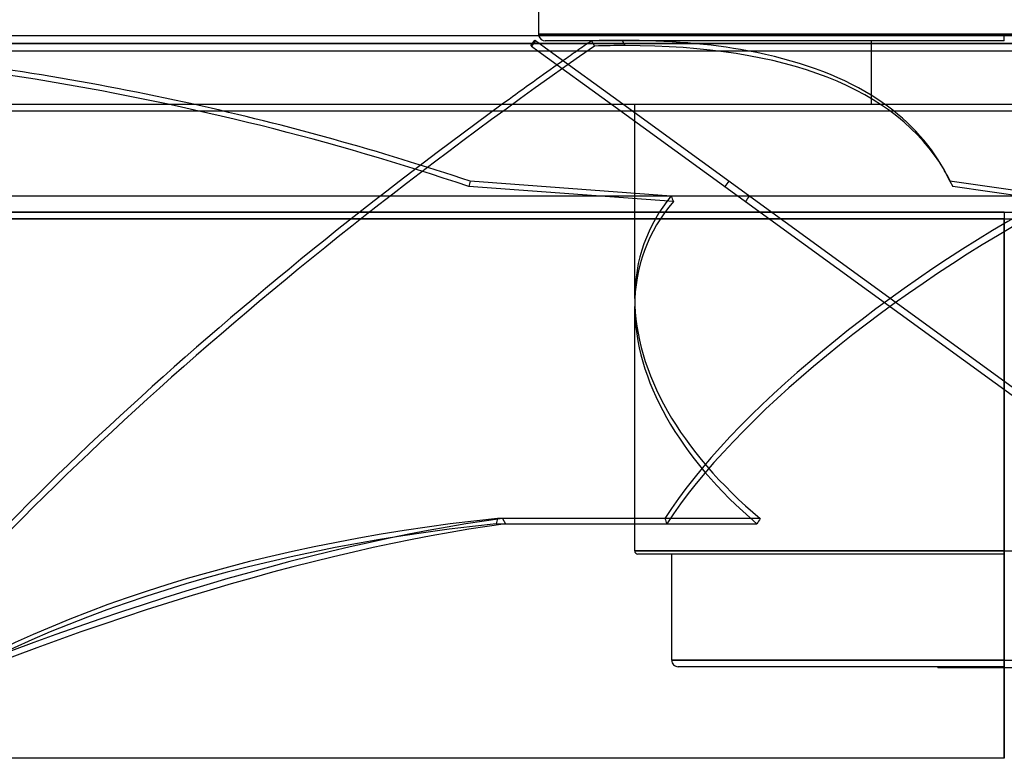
# Model space of a CAD drawing. Header units: millimetres. Extents: x -288 to 288, y -100 to 123.
# Tile 15 of 75: x -151 to 0, y -100 to 13. Entities that reach past the tile are written whole.
import ezdxf

# ---------------------------------------------------------------- set-up
doc = ezdxf.new("R2010")
doc.units = ezdxf.units.MM
doc.layers.add('MAIN-1', color=7, linetype='Continuous')
doc.layers.add('MAIN-2', color=7, linetype='Continuous')

msp = doc.modelspace()

# ---------------------------------------------------------------- linework, layer by layer
at = {"layer": 'MAIN-1'}
for p, q in [((-71.19, 18.46), (-71.19, 10.7)), ((-71.19, 10.7), (0, 10.7)), ((0, 10.7), (71.19, 10.7)), ((171.99, 9.3), (-171.99, 9.3)), ((170.93, 10.44), (-170.93, 10.44)), ((-170.93, 8.17), (170.93, 8.17)), ((-71.29, 8.17), (-60.04, 0)), ((-58.33, 0), (-69.59, 8.17)), ((-20.34, 8.17), (-20.34, 0)), ((-268, 0), (268, 0)), ((-268, -14), (268, -14)), ((0, -17.5), (-227, -17.5)), ((0, -100), (-227, -100))]:
    msp.add_line(p, q, dxfattribs=at)
msp.add_arc((-70.19, 10.7), 1, 180, 195.3669, dxfattribs=at)
for centre, major_axis, ratio, start_param, end_param in [((-151.95, -128.38), (-229.33, 51.49), 0.559017, -1.567382, -1.365611), ((39.61, -42.6), (-248.22, -145.9), 0.345492, -1.344095, -1.334613), ((-212.27, -128.38), (-202.63, -119.1), 0.345492, -2.960822, -2.762685), ((39.61, -42.6), (-248.22, -145.9), 0.345492, -1.330852, -1.293833)]:
    msp.add_ellipse(centre, major_axis=major_axis, ratio=ratio, start_param=start_param, end_param=end_param, dxfattribs=at)
at = {"layer": 'MAIN-2'}
for p, q in [((0, 10.7), (-71.19, 10.7)), ((0, 9.7), (0, 10.7)), ((71.19, 10.7), (0, 10.7)), ((-171.99, 9.3), (171.99, 9.3)), ((-170.5, 9.3), (170.5, 9.3)), ((170.5, 9.3), (-170.5, 9.3)), ((-72.38, 8.97), (-71.79, 9.78)), ((-71.69, 9.7), (-72.27, 8.89)), ((-71.69, 9.7), (-71.79, 9.78)), ((-69.59, 8.17), (-71.69, 9.7)), ((0, 9.7), (-70.19, 9.7)), ((-63.11, 9.7), (-62.63, 8.89)), ((-57.96, 8.97), (-58.43, 9.78)), ((-20.34, 9.7), (-20.34, 8.17)), ((-72.38, 8.97), (-72.27, 8.89)), ((-72.27, 8.89), (-71.29, 8.17)), ((-56.5, -29.7), (-56.5, 0)), ((-267, -1), (267, -1)), ((-60.04, 0), (71.69, -95.7)), ((72.27, -94.89), (-58.33, 0)), ((-9.16, -10.08), (-9.64, -9.27)), ((-81.66, -11.77), (-81.84, -12.58)), ((-50.92, -14.03), (-81.66, -11.77)), ((-42.13, -11.77), (-42.72, -12.58)), ((7.55, -14.03), (-8.34, -11.77)), ((-8.34, -11.77), (-7.86, -12.58)), ((-50.59, -14.88), (-81.84, -12.58)), ((8.29, -14.88), (-7.86, -12.58)), ((0, -16.5), (-226, -16.5)), ((-226, -16.5), (0, -16.5)), ((0, -16.5), (0, -100)), ((0, -16.5), (226, -16.5)), ((-227, -17.5), (0, -17.5)), ((0, -100), (0, -17.5)), ((0, -17.5), (227, -17.5)), ((-56.5, -68.3), (-56.5, -30.93)), ((-77.5, -63.32), (-77.68, -64.13)), ((-77.68, -64.13), (-37.82, -64.13)), ((-37.32, -63.32), (-77.5, -63.32)), ((-51.88, -63.32), (-76.71, -63.32)), ((-76.71, -63.32), (-76.24, -64.13)), ((-76.24, -64.13), (-51.61, -64.13)), ((0, -68.3), (-56.5, -68.3)), ((-56.5, -68.3), (0, -68.3)), ((0, -68.8), (-56, -68.8)), ((-50.85, -85), (-50.85, -68.8)), ((0, -68.8), (0, -68.3)), ((0, -68.3), (56.5, -68.3)), ((0, -85), (-50.85, -85)), ((-50.85, -85), (0, -85)), ((0, -86), (0, -85)), ((0, -85), (50.85, -85)), ((0, -86), (-49.85, -86)), ((-10.17, -86.1), (-10.17, -86)), ((-10.17, -86.1), (10.17, -86.1))]:
    msp.add_line(p, q, dxfattribs=at)
for centre, radius, start, end in [((-70.19, 10.7), 1, 195.3669, 269.9999), ((-56, -68.3), 0.5, 180.0003, 270), ((-49.85, -85), 1, 180, 270.0001)]:
    msp.add_arc(centre, radius, start, end, dxfattribs=at)
for centre, major_axis, ratio, start_param, end_param in [((39.61, -42.6), (-248.22, -145.9), 0.345492, -1.353566, -1.344095), ((-212.27, -128.38), (-202.63, -119.1), 0.345492, -2.610203, -2.576986), ((-212.27, -128.38), (-202.63, -119.1), 0.345492, -2.762685, -2.610203), ((-152.13, -129.18), (229.33, -51.49), 0.559017, 1.386648, 1.952701), ((40.09, -43.4), (248.22, 145.9), 0.345492, 1.788027, 2.416345), ((-211.79, -129.18), (202.63, 119.1), 0.345492, 0.53139, 0.564607), ((-211.79, -129.18), (202.63, 119.1), 0.345492, 0.000106, 0.53139), ((39.61, -42.6), (-248.22, -145.9), 0.345492, -1.334613, -1.330852), ((-212.27, -128.38), (-202.63, -119.1), 0.345492, -3.141486, -2.960822), ((39.61, -42.6), (-248.22, -145.9), 0.345492, -1.293833, -0.725247), ((-151.95, -128.38), (-229.33, 51.49), 0.559017, -1.754945, -1.567382), ((-212.27, -128.38), (-202.63, -119.1), 0.345492, 3.106929, 3.141699), ((-211.79, -129.18), (202.63, 119.1), 0.345492, -0.034664, 0.000106), ((0, -42.38), (54.77, -21.89), 0.634095, 2.941506, 3.389752), ((0, -43.62), (54.77, -21.89), 0.634095, 2.928298, 3.389752), ((0, -42.38), (55.33, 37.4), 0.305615, 1.232976, 2.530599), ((0, -43.62), (55.33, 37.4), 0.305615, 1.219768, 2.518547), ((0, 31.14), (17.79, 77.69), 0.69025, 2.339322, 2.352529), ((0, 31.14), (56.22, 78.55), 0.071462, 2.233682, 2.24689), ((0, -42.38), (54.77, -21.89), 0.634095, -2.893433, -2.044056), ((0, -43.62), (54.77, -21.89), 0.634095, -2.893433, -2.056108), ((-206.15, -199.65), (-202.63, -119.1), 0.345492, -2.447579, -1.900047), ((-205.68, -200.46), (-202.63, -119.1), 0.345492, -2.447579, -1.900047), ((16.49, -200.46), (-229.33, 51.49), 0.559017, -1.026268, -0.478736), ((16.68, -199.65), (-229.33, 51.49), 0.559017, -1.026268, -0.478736), ((0, -102.98), (51.48, -76.16), 0.305615, -2.309747, -2.297695), ((0, -102.98), (30.12, 75.38), 0.634095, 1.283738, 1.29579)]:
    msp.add_ellipse(centre, major_axis=major_axis, ratio=ratio, start_param=start_param, end_param=end_param, dxfattribs=at)

doc.saveas('drawing.dxf')
